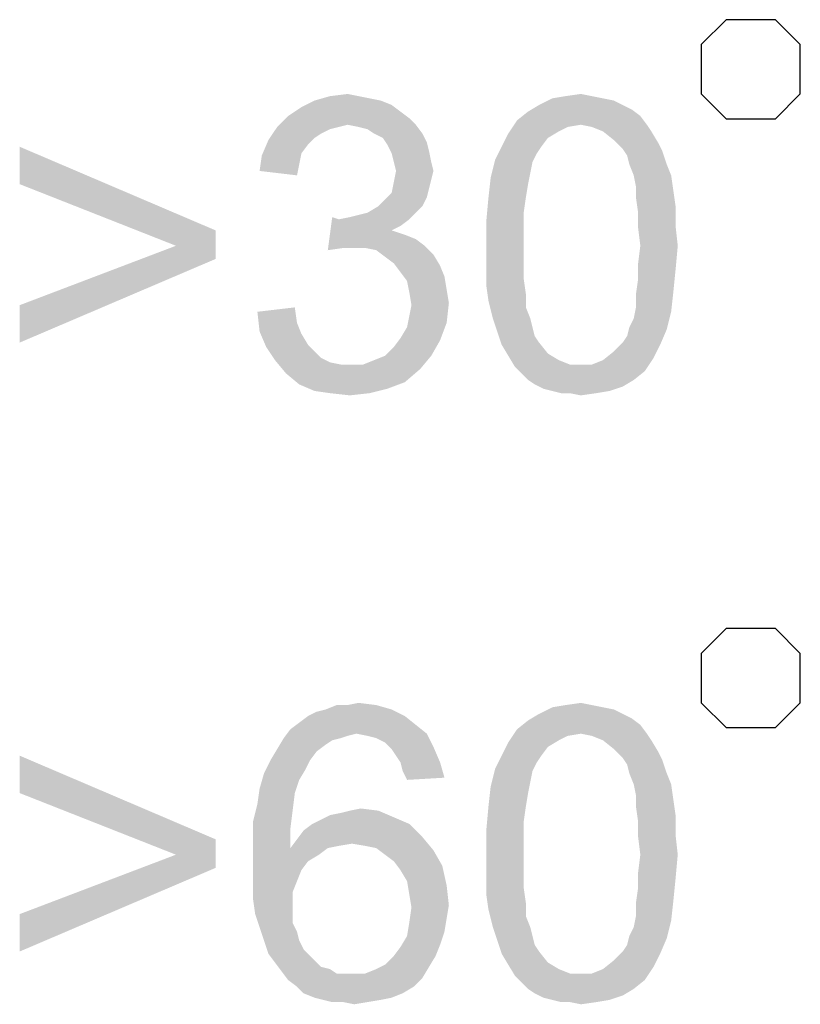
# Model space of a CAD drawing. Extents: x 0 to 841, y 0 to 594.
# Tile 84 of 102: x 805.71 to 810.97, y 42.12 to 48.75. Entities that reach past the tile are written whole.
import ezdxf

# ---------------------------------------------------------------- set-up
doc = ezdxf.new("R2010")
doc.units = 0
doc.header["$LTSCALE"] = 46.255
doc.header["$MEASUREMENT"] = 0
doc.layers.get('0').update_dxf_attribs({"linetype": 'CONTINUOUS'})

msp = doc.modelspace()

# ---------------------------------------------------------------- linework, layer by layer
at = {"color": 6, "linetype": 'Continuous'}
for points in [[(810.29857, 48.58333), (810.29857, 48.25), (810.46524, 48.08333), (810.79858, 48.08333), (810.9652, 48.25), (810.9652, 48.58333), (810.79858, 48.75), (810.46524, 48.75), (810.29857, 48.58333)], [(810.29857, 44.48333), (810.29857, 44.15), (810.46524, 43.98334), (810.79858, 43.98334), (810.9652, 44.15), (810.9652, 44.48333), (810.79858, 44.65), (810.46524, 44.65), (810.29857, 44.48333)]]:
    msp.add_lwpolyline(points, dxfattribs=at)
for points in [[(808.14028, 48.20556), (808.21435, 48.17593), (807.60694, 48.16111)], [(808.14028, 48.20556), (807.60694, 48.16111), (807.69583, 48.20556)], [(807.99213, 48.23518), (808.0662, 48.22037), (807.69583, 48.20556)], [(807.99213, 48.23518), (807.69583, 48.20556), (807.79954, 48.23518)], [(807.69583, 48.20556), (808.0662, 48.22037), (808.14028, 48.20556)], [(807.79954, 48.23518), (807.91806, 48.25), (807.99213, 48.23518)], [(809.63657, 48.22037), (809.71065, 48.20556), (809.20694, 48.17593)], [(809.63657, 48.22037), (809.20694, 48.17593), (809.29583, 48.22037)], [(809.20694, 48.17593), (809.71065, 48.20556), (809.76991, 48.17593)], [(809.5625, 48.23518), (809.29583, 48.22037), (809.38472, 48.23518)], [(809.29583, 48.22037), (809.5625, 48.23518), (809.63657, 48.22037)], [(809.38472, 48.23518), (809.48843, 48.25), (809.5625, 48.23518)], [(808.27361, 48.13148), (807.51806, 48.10185), (807.60694, 48.16111)], [(807.51806, 48.10185), (808.27361, 48.13148), (808.33287, 48.08704)], [(807.60694, 48.16111), (808.21435, 48.17593), (808.27361, 48.13148)], [(809.88843, 48.10185), (809.0588, 48.07222), (809.13287, 48.13148)], [(809.76991, 48.17593), (809.82917, 48.1463), (809.13287, 48.13148)], [(809.76991, 48.17593), (809.13287, 48.13148), (809.20694, 48.17593)], [(809.13287, 48.13148), (809.82917, 48.1463), (809.88843, 48.10185)], [(808.33287, 48.08704), (807.44398, 48.02778), (807.51806, 48.10185)], [(808.33287, 48.08704), (807.91806, 48.04259), (807.44398, 48.02778)], [(807.91806, 48.04259), (808.33287, 48.08704), (808.37731, 48.04259)], [(809.48843, 48.04259), (808.99954, 47.98333), (809.0588, 48.07222)], [(809.48843, 48.04259), (809.0588, 48.07222), (809.88843, 48.10185)], [(809.48843, 48.04259), (809.88843, 48.10185), (809.93287, 48.04259)], [(807.8588, 48.02778), (807.79954, 48.01296), (807.38472, 47.93889)], [(807.8588, 48.02778), (807.38472, 47.93889), (807.44398, 48.02778)], [(807.79954, 48.01296), (807.74028, 47.98333), (807.38472, 47.93889)], [(807.44398, 48.02778), (807.91806, 48.04259), (807.8588, 48.02778)], [(808.37731, 48.04259), (807.99213, 48.02778), (807.91806, 48.04259)], [(808.05139, 48.01296), (807.99213, 48.02778), (808.37731, 48.04259)], [(808.09583, 47.98333), (808.05139, 48.01296), (808.37731, 48.04259)], [(808.09583, 47.98333), (808.37731, 48.04259), (808.42176, 47.98333)], [(809.48843, 48.04259), (809.39954, 48.02778), (808.99954, 47.98333)], [(809.39954, 48.02778), (809.34028, 47.99815), (808.99954, 47.98333)], [(809.93287, 48.04259), (809.5625, 48.02778), (809.48843, 48.04259)], [(809.63657, 47.99815), (809.5625, 48.02778), (809.93287, 48.04259)], [(809.63657, 47.99815), (809.93287, 48.04259), (809.9625, 47.99815)], [(807.65139, 47.90926), (807.34028, 47.83519), (807.38472, 47.93889)], [(807.74028, 47.98333), (807.69583, 47.9537), (807.38472, 47.93889)], [(807.38472, 47.93889), (807.69583, 47.9537), (807.65139, 47.90926)], [(808.42176, 47.98333), (808.15509, 47.9537), (808.09583, 47.98333)], [(808.15509, 47.9537), (808.42176, 47.98333), (808.45139, 47.92407)], [(808.45139, 47.92407), (808.18472, 47.90926), (808.15509, 47.9537)], [(809.2662, 47.9537), (808.95509, 47.89444), (808.99954, 47.98333)], [(808.95509, 47.89444), (809.2662, 47.9537), (809.22176, 47.89444)], [(808.99954, 47.98333), (809.34028, 47.99815), (809.2662, 47.9537)], [(809.9625, 47.99815), (809.71065, 47.93889), (809.63657, 47.99815)], [(809.71065, 47.93889), (809.9625, 47.99815), (810.00694, 47.92407)], [(810.00694, 47.92407), (809.76991, 47.87963), (809.71065, 47.93889)], [(805.71065, 47.64259), (805.71065, 47.89444), (807.02917, 47.33148)], [(807.65139, 47.90926), (807.60694, 47.85), (807.34028, 47.83519)], [(808.18472, 47.90926), (808.45139, 47.92407), (808.4662, 47.86481)], [(808.4662, 47.86481), (808.21435, 47.85), (808.18472, 47.90926)], [(809.22176, 47.89444), (809.19213, 47.85), (808.91065, 47.80556)], [(809.22176, 47.89444), (808.91065, 47.80556), (808.95509, 47.89444)], [(809.76991, 47.87963), (810.00694, 47.92407), (810.03657, 47.86481)], [(810.03657, 47.86481), (809.79954, 47.83519), (809.76991, 47.87963)], [(807.59213, 47.77593), (807.32546, 47.73148), (807.34028, 47.83519)], [(807.34028, 47.83519), (807.60694, 47.85), (807.59213, 47.77593)], [(808.22917, 47.79074), (808.21435, 47.85), (808.4662, 47.86481)], [(808.22917, 47.79074), (808.4662, 47.86481), (808.48102, 47.79074)], [(809.1625, 47.79074), (808.88102, 47.68704), (808.91065, 47.80556)], [(808.91065, 47.80556), (809.19213, 47.85), (809.1625, 47.79074)], [(809.81435, 47.77593), (809.79954, 47.83519), (810.03657, 47.86481)], [(809.81435, 47.77593), (810.03657, 47.86481), (810.0662, 47.77593)], [(807.32546, 47.73148), (807.59213, 47.77593), (807.57731, 47.70185)], [(808.48102, 47.79074), (808.24398, 47.73148), (808.22917, 47.79074)], [(808.24398, 47.73148), (808.48102, 47.79074), (808.49583, 47.73148)], [(809.1625, 47.79074), (809.14769, 47.71667), (808.88102, 47.68704)], [(810.0662, 47.77593), (809.84398, 47.70185), (809.81435, 47.77593)], [(809.84398, 47.70185), (810.0662, 47.77593), (810.09583, 47.70185)], [(808.49583, 47.73148), (808.48102, 47.67222), (808.22917, 47.65741)], [(808.49583, 47.73148), (808.22917, 47.65741), (808.24398, 47.73148)], [(808.22917, 47.65741), (808.48102, 47.67222), (808.4662, 47.61296)], [(809.13287, 47.64259), (808.8662, 47.5537), (808.88102, 47.68704)], [(808.88102, 47.68704), (809.14769, 47.71667), (809.13287, 47.64259)], [(810.09583, 47.70185), (809.8588, 47.62778), (809.84398, 47.70185)], [(809.8588, 47.62778), (810.09583, 47.70185), (810.11065, 47.59815)], [(807.02917, 47.33148), (806.7625, 47.22778), (805.71065, 47.64259)], [(808.4662, 47.61296), (808.21435, 47.58333), (808.22917, 47.65741)], [(808.21435, 47.58333), (808.4662, 47.61296), (808.45139, 47.5537)], [(808.8662, 47.5537), (809.13287, 47.64259), (809.11806, 47.5537)], [(810.11065, 47.59815), (809.8588, 47.5537), (809.8588, 47.62778)], [(808.12546, 47.49445), (808.16991, 47.53889), (808.45139, 47.5537)], [(808.12546, 47.49445), (808.45139, 47.5537), (808.42176, 47.49445)], [(808.45139, 47.5537), (808.16991, 47.53889), (808.21435, 47.58333)], [(809.11806, 47.5537), (809.10324, 47.45), (808.85139, 47.39074)], [(809.11806, 47.5537), (808.85139, 47.39074), (808.8662, 47.5537)], [(809.8588, 47.5537), (810.11065, 47.59815), (810.12546, 47.49444)], [(810.12546, 47.49444), (809.87361, 47.45), (809.8588, 47.5537)], [(808.42176, 47.49445), (808.05139, 47.45), (808.12546, 47.49445)], [(808.05139, 47.45), (808.42176, 47.49445), (808.37731, 47.45)], [(809.87361, 47.45), (810.12546, 47.49444), (810.12546, 47.36111)], [(807.8588, 47.40556), (807.78472, 47.19815), (807.81435, 47.42037)], [(808.33287, 47.40556), (808.27361, 47.36111), (807.78472, 47.19815)], [(807.8588, 47.40556), (808.33287, 47.40556), (807.78472, 47.19815)], [(807.8588, 47.40556), (807.93287, 47.42037), (808.37731, 47.45)], [(807.8588, 47.40556), (808.37731, 47.45), (808.33287, 47.40556)], [(807.93287, 47.42037), (807.99213, 47.43519), (808.37731, 47.45)], [(808.37731, 47.45), (807.99213, 47.43519), (808.05139, 47.45)], [(808.85139, 47.39074), (809.10324, 47.45), (809.10324, 47.3463)], [(810.12546, 47.36111), (809.87361, 47.3463), (809.87361, 47.45)], [(808.27361, 47.36111), (808.21435, 47.33148), (807.78472, 47.19815)], [(809.10324, 47.3463), (808.85139, 47.22778), (808.85139, 47.39074)], [(808.85139, 47.22778), (809.10324, 47.3463), (809.10324, 47.22778)], [(809.88843, 47.22778), (809.87361, 47.3463), (810.12546, 47.36111)], [(809.88843, 47.22778), (810.12546, 47.36111), (810.14028, 47.22778)], [(806.7625, 47.22778), (807.02917, 47.33148), (807.02917, 47.13889)], [(808.21435, 47.33148), (808.30324, 47.30185), (807.78472, 47.19815)], [(808.30324, 47.30185), (807.88843, 47.21296), (807.78472, 47.19815)], [(808.30324, 47.30185), (808.37731, 47.27222), (807.88843, 47.21296)], [(808.37731, 47.27222), (808.43657, 47.22778), (807.88843, 47.21296)], [(807.02917, 47.13889), (805.71065, 46.82778), (806.7625, 47.22778)], [(807.9625, 47.21296), (807.88843, 47.21296), (808.43657, 47.22778)], [(808.03657, 47.21296), (807.9625, 47.21296), (808.43657, 47.22778)], [(808.11065, 47.19815), (808.03657, 47.21296), (808.43657, 47.22778)], [(808.11065, 47.19815), (808.43657, 47.22778), (808.49583, 47.16852)], [(809.10324, 47.22778), (809.10324, 47.10926), (808.85139, 47.09444)], [(809.10324, 47.22778), (808.85139, 47.09444), (808.85139, 47.22778)], [(810.14028, 47.22778), (809.87361, 47.10926), (809.88843, 47.22778)], [(809.87361, 47.10926), (810.14028, 47.22778), (810.12546, 47.06481)], [(805.71065, 46.82778), (807.02917, 47.13889), (805.71065, 46.57593)], [(808.49583, 47.16852), (808.16991, 47.1537), (808.11065, 47.19815)], [(808.22917, 47.10926), (808.16991, 47.1537), (808.49583, 47.16852)], [(808.22917, 47.10926), (808.49583, 47.16852), (808.54028, 47.09444)], [(808.54028, 47.09444), (808.27361, 47.05), (808.22917, 47.10926)], [(808.27361, 47.05), (808.54028, 47.09444), (808.56991, 47.02037)], [(808.85139, 47.09444), (809.10324, 47.10926), (809.10324, 47.00556)], [(809.10324, 47.00556), (808.85139, 46.96111), (808.85139, 47.09444)], [(810.12546, 47.06481), (809.87361, 47.00556), (809.87361, 47.10926)], [(808.56991, 47.02037), (808.31806, 46.99074), (808.27361, 47.05)], [(808.31806, 46.99074), (808.56991, 47.02037), (808.58472, 46.93148)], [(808.85139, 46.96111), (809.10324, 47.00556), (809.11806, 46.90185)], [(810.11065, 46.91667), (809.8588, 46.90185), (809.87361, 47.00556)], [(809.87361, 47.00556), (810.12546, 47.06481), (810.11065, 46.91667)], [(808.58472, 46.93148), (808.33287, 46.91667), (808.31806, 46.99074)], [(809.11806, 46.90185), (808.8662, 46.85741), (808.85139, 46.96111)], [(808.33287, 46.91667), (808.58472, 46.93148), (808.59954, 46.84259)], [(808.59954, 46.84259), (808.34769, 46.82778), (808.33287, 46.91667)], [(808.8662, 46.85741), (809.11806, 46.90185), (809.11806, 46.81296)], [(809.8588, 46.81296), (809.8588, 46.90185), (810.11065, 46.91667)], [(809.8588, 46.81296), (810.11065, 46.91667), (810.09583, 46.78333)], [(807.31065, 46.78333), (807.5625, 46.81296), (807.57731, 46.70926)], [(808.33287, 46.7537), (808.34769, 46.82778), (808.59954, 46.84259)], [(808.33287, 46.7537), (808.59954, 46.84259), (808.58472, 46.70926)], [(809.11806, 46.81296), (808.89583, 46.73889), (808.8662, 46.85741)], [(808.89583, 46.73889), (809.11806, 46.81296), (809.14769, 46.73889)], [(810.09583, 46.78333), (809.84398, 46.73889), (809.8588, 46.81296)], [(807.57731, 46.70926), (807.32546, 46.65), (807.31065, 46.78333)], [(808.58472, 46.70926), (808.31806, 46.67963), (808.33287, 46.7537)], [(809.81435, 46.67963), (809.84398, 46.73889), (810.09583, 46.78333)], [(809.81435, 46.67963), (810.09583, 46.78333), (810.0662, 46.66481)], [(807.32546, 46.65), (807.57731, 46.70926), (807.60694, 46.63519)], [(808.27361, 46.60556), (808.31806, 46.67963), (808.58472, 46.70926)], [(808.27361, 46.60556), (808.58472, 46.70926), (808.54028, 46.59074)], [(809.14769, 46.73889), (808.92546, 46.65), (808.89583, 46.73889)], [(809.14769, 46.73889), (809.1625, 46.67963), (808.92546, 46.65)], [(808.92546, 46.65), (809.1625, 46.67963), (809.17731, 46.62037)], [(810.0662, 46.66481), (809.79954, 46.62037), (809.81435, 46.67963)], [(807.60694, 46.63519), (807.36991, 46.5463), (807.32546, 46.65)], [(807.60694, 46.63519), (807.65139, 46.56111), (807.36991, 46.5463)], [(809.17731, 46.62037), (808.95509, 46.56111), (808.92546, 46.65)], [(809.17731, 46.62037), (809.20694, 46.57593), (808.95509, 46.56111)], [(809.76991, 46.57593), (809.79954, 46.62037), (810.0662, 46.66481)], [(809.76991, 46.57593), (810.0662, 46.66481), (810.02176, 46.56111)], [(807.36991, 46.5463), (807.65139, 46.56111), (807.69583, 46.51667)], [(807.69583, 46.51667), (807.42917, 46.45741), (807.36991, 46.5463)], [(808.16991, 46.48704), (808.22917, 46.5463), (808.54028, 46.59074)], [(808.16991, 46.48704), (808.54028, 46.59074), (808.48102, 46.48704)], [(808.54028, 46.59074), (808.22917, 46.5463), (808.27361, 46.60556)], [(808.95509, 46.56111), (809.20694, 46.57593), (809.2662, 46.50185)], [(809.2662, 46.50185), (808.99954, 46.48704), (808.95509, 46.56111)], [(810.02176, 46.56111), (809.71065, 46.51667), (809.76991, 46.57593)], [(809.71065, 46.51667), (810.02176, 46.56111), (809.97731, 46.47222)], [(807.69583, 46.51667), (807.74028, 46.47222), (807.42917, 46.45741)], [(808.02176, 46.42778), (808.09583, 46.45741), (808.48102, 46.48704)], [(808.02176, 46.42778), (808.48102, 46.48704), (808.40694, 46.39815)], [(808.48102, 46.48704), (808.09583, 46.45741), (808.16991, 46.48704)], [(808.99954, 46.48704), (809.2662, 46.50185), (809.34028, 46.45741)], [(809.34028, 46.45741), (809.04398, 46.41296), (808.99954, 46.48704)], [(809.97731, 46.47222), (809.63657, 46.45741), (809.71065, 46.51667)], [(807.42917, 46.45741), (807.74028, 46.47222), (807.79954, 46.44259)], [(807.79954, 46.44259), (807.50324, 46.36852), (807.42917, 46.45741)], [(807.79954, 46.44259), (807.87361, 46.42778), (807.50324, 46.36852)], [(808.02176, 46.42778), (808.40694, 46.39815), (807.50324, 46.36852)], [(807.93287, 46.42778), (808.02176, 46.42778), (807.50324, 46.36852)], [(807.87361, 46.42778), (807.93287, 46.42778), (807.50324, 46.36852)], [(809.34028, 46.45741), (809.41435, 46.42778), (809.04398, 46.41296)], [(809.48843, 46.42778), (809.5625, 46.42778), (809.04398, 46.41296)], [(809.41435, 46.42778), (809.48843, 46.42778), (809.04398, 46.41296)], [(809.91806, 46.38333), (809.04398, 46.41296), (809.5625, 46.42778)], [(809.91806, 46.38333), (809.08843, 46.36852), (809.04398, 46.41296)], [(809.5625, 46.42778), (809.63657, 46.45741), (809.97731, 46.47222)], [(809.5625, 46.42778), (809.97731, 46.47222), (809.91806, 46.38333)], [(807.50324, 46.36852), (808.40694, 46.39815), (808.30324, 46.30926)], [(808.30324, 46.30926), (807.59213, 46.29444), (807.50324, 46.36852)], [(809.13287, 46.32407), (809.08843, 46.36852), (809.91806, 46.38333)], [(809.13287, 46.32407), (809.91806, 46.38333), (809.84398, 46.32407)], [(807.59213, 46.29444), (808.30324, 46.30926), (808.18472, 46.26481)], [(808.18472, 46.26481), (807.69583, 46.25), (807.59213, 46.29444)], [(809.84398, 46.32407), (809.17731, 46.29444), (809.13287, 46.32407)], [(809.17731, 46.29444), (809.84398, 46.32407), (809.76991, 46.27963)], [(809.76991, 46.27963), (809.23657, 46.26481), (809.17731, 46.29444)], [(809.29583, 46.25), (809.23657, 46.26481), (809.76991, 46.27963)], [(809.29583, 46.25), (809.76991, 46.27963), (809.68102, 46.25)], [(807.79954, 46.23519), (807.69583, 46.25), (808.18472, 46.26481)], [(807.79954, 46.23519), (808.18472, 46.26481), (808.0662, 46.23519)], [(808.0662, 46.23519), (807.93287, 46.22037), (807.79954, 46.23519)], [(809.68102, 46.25), (809.35509, 46.23519), (809.29583, 46.25)], [(809.41435, 46.23519), (809.35509, 46.23519), (809.68102, 46.25)], [(809.41435, 46.23519), (809.68102, 46.25), (809.59213, 46.23519)], [(809.59213, 46.23519), (809.48843, 46.22037), (809.41435, 46.23519)], [(807.65139, 44.06111), (807.71065, 44.09074), (808.21435, 44.10556)], [(807.65139, 44.06111), (808.21435, 44.10556), (808.30324, 44.06111)], [(808.21435, 44.10556), (807.71065, 44.09074), (807.76991, 44.10556)], [(807.91806, 44.13518), (808.11065, 44.13518), (807.76991, 44.10556)], [(807.91806, 44.13518), (807.76991, 44.10556), (807.84398, 44.13518)], [(807.76991, 44.10556), (808.11065, 44.13518), (808.21435, 44.10556)], [(807.91806, 44.13518), (807.99213, 44.15), (808.11065, 44.13518)], [(809.63657, 44.12037), (809.71065, 44.10556), (809.20694, 44.07593)], [(809.63657, 44.12037), (809.20694, 44.07593), (809.29583, 44.12037)], [(809.20694, 44.07593), (809.71065, 44.10556), (809.76991, 44.07593)], [(809.5625, 44.13518), (809.29583, 44.12037), (809.38472, 44.13518)], [(809.29583, 44.12037), (809.5625, 44.13518), (809.63657, 44.12037)], [(809.38472, 44.13518), (809.48843, 44.15), (809.5625, 44.13518)], [(808.30324, 44.06111), (807.59213, 44.01667), (807.65139, 44.06111)], [(807.59213, 44.01667), (808.30324, 44.06111), (808.37731, 44.00185)], [(809.88843, 44.00185), (809.0588, 43.97222), (809.13287, 44.03148)], [(809.76991, 44.07593), (809.82917, 44.0463), (809.13287, 44.03148)], [(809.76991, 44.07593), (809.13287, 44.03148), (809.20694, 44.07593)], [(809.13287, 44.03148), (809.82917, 44.0463), (809.88843, 44.00185)], [(807.97731, 43.94259), (807.48843, 43.91296), (807.53287, 43.97222)], [(808.37731, 44.00185), (807.53287, 43.97222), (807.59213, 44.01667)], [(807.97731, 43.94259), (807.53287, 43.97222), (808.37731, 44.00185)], [(807.97731, 43.94259), (808.37731, 44.00185), (808.45139, 43.94259)], [(809.48843, 43.94259), (808.99954, 43.88333), (809.0588, 43.97222)], [(809.48843, 43.94259), (809.0588, 43.97222), (809.88843, 44.00185)], [(809.48843, 43.94259), (809.88843, 44.00185), (809.93287, 43.94259)], [(807.87361, 43.91296), (807.81435, 43.89815), (807.44398, 43.83889)], [(807.87361, 43.91296), (807.44398, 43.83889), (807.48843, 43.91296)], [(807.81435, 43.89815), (807.76991, 43.86852), (807.44398, 43.83889)], [(807.97731, 43.94259), (807.91806, 43.92778), (807.48843, 43.91296)], [(807.48843, 43.91296), (807.91806, 43.92778), (807.87361, 43.91296)], [(808.45139, 43.94259), (808.05139, 43.92778), (807.97731, 43.94259)], [(808.11065, 43.91296), (808.05139, 43.92778), (808.45139, 43.94259)], [(808.16991, 43.88333), (808.11065, 43.91296), (808.45139, 43.94259)], [(808.16991, 43.88333), (808.45139, 43.94259), (808.49583, 43.8537)], [(809.48843, 43.94259), (809.39954, 43.92778), (808.99954, 43.88333)], [(809.39954, 43.92778), (809.34028, 43.89815), (808.99954, 43.88333)], [(808.99954, 43.88333), (809.34028, 43.89815), (809.2662, 43.8537)], [(809.93287, 43.94259), (809.5625, 43.92778), (809.48843, 43.94259)], [(809.63657, 43.89815), (809.5625, 43.92778), (809.93287, 43.94259)], [(809.63657, 43.89815), (809.93287, 43.94259), (809.9625, 43.89815)], [(809.9625, 43.89815), (809.71065, 43.83889), (809.63657, 43.89815)], [(809.71065, 43.83889), (809.9625, 43.89815), (810.00694, 43.82407)], [(807.71065, 43.82407), (807.39954, 43.76481), (807.44398, 43.83889)], [(807.39954, 43.76481), (807.71065, 43.82407), (807.6662, 43.76481)], [(807.44398, 43.83889), (807.76991, 43.86852), (807.71065, 43.82407)], [(808.49583, 43.8537), (808.21435, 43.83889), (808.16991, 43.88333)], [(808.24398, 43.79444), (808.21435, 43.83889), (808.49583, 43.8537)], [(808.27361, 43.75), (808.24398, 43.79444), (808.49583, 43.8537)], [(808.27361, 43.75), (808.49583, 43.8537), (808.54028, 43.75)], [(809.2662, 43.8537), (808.95509, 43.79444), (808.99954, 43.88333)], [(808.95509, 43.79444), (809.2662, 43.8537), (809.22176, 43.79444)], [(810.00694, 43.82407), (809.76991, 43.77963), (809.71065, 43.83889)], [(809.76991, 43.77963), (810.00694, 43.82407), (810.03657, 43.76481)], [(805.71065, 43.54259), (805.71065, 43.79444), (807.02917, 43.23148)], [(807.6662, 43.76481), (807.63657, 43.70556), (807.35509, 43.67593)], [(807.6662, 43.76481), (807.35509, 43.67593), (807.39954, 43.76481)], [(809.22176, 43.79444), (809.19213, 43.75), (808.91065, 43.70556)], [(809.22176, 43.79444), (808.91065, 43.70556), (808.95509, 43.79444)], [(810.03657, 43.76481), (809.79954, 43.73519), (809.76991, 43.77963)], [(809.81435, 43.67593), (809.79954, 43.73519), (810.03657, 43.76481)], [(809.81435, 43.67593), (810.03657, 43.76481), (810.0662, 43.67593)], [(807.35509, 43.67593), (807.63657, 43.70556), (807.59213, 43.63148)], [(808.54028, 43.75), (808.28843, 43.69074), (808.27361, 43.75)], [(808.28843, 43.69074), (808.54028, 43.75), (808.56991, 43.6463)], [(808.56991, 43.6463), (808.31806, 43.63148), (808.28843, 43.69074)], [(809.1625, 43.69074), (808.88102, 43.58704), (808.91065, 43.70556)], [(809.1625, 43.69074), (809.14769, 43.61667), (808.88102, 43.58704)], [(808.91065, 43.70556), (809.19213, 43.75), (809.1625, 43.69074)], [(807.59213, 43.63148), (807.32546, 43.57222), (807.35509, 43.67593)], [(807.32546, 43.57222), (807.59213, 43.63148), (807.5625, 43.54259)], [(810.0662, 43.67593), (809.84398, 43.60185), (809.81435, 43.67593)], [(809.84398, 43.60185), (810.0662, 43.67593), (810.09583, 43.60185)], [(807.5625, 43.54259), (807.31065, 43.46852), (807.32546, 43.57222)], [(809.13287, 43.54259), (808.8662, 43.4537), (808.88102, 43.58704)], [(808.88102, 43.58704), (809.14769, 43.61667), (809.13287, 43.54259)], [(810.09583, 43.60185), (809.8588, 43.52778), (809.84398, 43.60185)], [(809.8588, 43.52778), (810.09583, 43.60185), (810.11065, 43.49815)], [(807.02917, 43.23148), (806.7625, 43.12778), (805.71065, 43.54259)], [(807.31065, 43.46852), (807.5625, 43.54259), (807.54769, 43.42407)], [(808.8662, 43.4537), (809.13287, 43.54259), (809.11806, 43.4537)], [(810.11065, 43.49815), (809.8588, 43.4537), (809.8588, 43.52778)], [(809.8588, 43.4537), (810.11065, 43.49815), (810.12546, 43.39444)], [(807.54769, 43.42407), (807.28102, 43.35), (807.31065, 43.46852)], [(807.93287, 43.42407), (808.00694, 43.43889), (808.12546, 43.42407)], [(809.11806, 43.4537), (809.10324, 43.35), (808.85139, 43.29074)], [(809.11806, 43.4537), (808.85139, 43.29074), (808.8662, 43.4537)], [(810.12546, 43.39444), (809.87361, 43.35), (809.8588, 43.4537)], [(807.28102, 43.35), (807.54769, 43.42407), (807.53287, 43.30556)], [(807.68102, 43.33519), (807.74028, 43.36481), (808.22917, 43.37963)], [(807.68102, 43.33519), (808.22917, 43.37963), (808.33287, 43.33519)], [(808.22917, 43.37963), (807.74028, 43.36481), (807.79954, 43.39444)], [(807.79954, 43.39444), (807.87361, 43.40926), (808.12546, 43.42407)], [(807.79954, 43.39444), (808.12546, 43.42407), (808.22917, 43.37963)], [(808.12546, 43.42407), (807.87361, 43.40926), (807.93287, 43.42407)], [(809.87361, 43.35), (810.12546, 43.39444), (810.12546, 43.26111)], [(807.53287, 43.30556), (807.28102, 43.21667), (807.28102, 43.35)], [(807.28102, 43.21667), (807.53287, 43.30556), (807.53287, 43.17222)], [(808.33287, 43.33519), (807.62176, 43.29074), (807.68102, 43.33519)], [(807.62176, 43.29074), (808.33287, 43.33519), (808.42176, 43.2463)], [(808.85139, 43.29074), (809.10324, 43.35), (809.10324, 43.2463)], [(810.12546, 43.26111), (809.87361, 43.2463), (809.87361, 43.35)], [(806.7625, 43.12778), (807.02917, 43.23148), (807.02917, 43.03889)], [(807.94769, 43.20185), (807.53287, 43.17222), (807.57731, 43.23148)], [(808.42176, 43.2463), (807.57731, 43.23148), (807.62176, 43.29074)], [(807.94769, 43.20185), (807.57731, 43.23148), (808.42176, 43.2463)], [(808.03657, 43.18704), (807.94769, 43.20185), (808.42176, 43.2463)], [(808.11065, 43.17222), (808.03657, 43.18704), (808.42176, 43.2463)], [(808.11065, 43.17222), (808.42176, 43.2463), (808.49583, 43.15741)], [(809.10324, 43.2463), (808.85139, 43.12778), (808.85139, 43.29074)], [(808.85139, 43.12778), (809.10324, 43.2463), (809.10324, 43.12778)], [(809.88843, 43.12778), (809.87361, 43.2463), (810.12546, 43.26111)], [(809.88843, 43.12778), (810.12546, 43.26111), (810.14028, 43.12778)], [(807.53287, 43.17222), (807.28102, 43.08333), (807.28102, 43.21667)], [(807.78472, 43.17222), (807.72546, 43.12778), (807.28102, 43.08333)], [(807.53287, 43.17222), (807.78472, 43.17222), (807.28102, 43.08333)], [(807.94769, 43.20185), (807.8588, 43.18704), (807.53287, 43.17222)], [(807.53287, 43.17222), (807.8588, 43.18704), (807.78472, 43.17222)], [(808.49583, 43.15741), (808.16991, 43.12778), (808.11065, 43.17222)], [(807.02917, 43.03889), (805.71065, 42.72778), (806.7625, 43.12778)], [(807.28102, 43.08333), (807.72546, 43.12778), (807.65139, 43.08333)], [(808.22917, 43.08333), (808.16991, 43.12778), (808.49583, 43.15741)], [(808.22917, 43.08333), (808.49583, 43.15741), (808.55509, 43.0537)], [(809.10324, 43.12778), (809.10324, 43.00926), (808.85139, 42.99444)], [(809.10324, 43.12778), (808.85139, 42.99444), (808.85139, 43.12778)], [(810.14028, 43.12778), (809.87361, 43.00926), (809.88843, 43.12778)], [(809.87361, 43.00926), (810.14028, 43.12778), (810.12546, 42.96481)], [(805.71065, 42.72778), (807.02917, 43.03889), (805.71065, 42.47593)], [(807.65139, 43.08333), (807.60694, 43.02407), (807.28102, 42.95)], [(807.65139, 43.08333), (807.28102, 42.95), (807.28102, 43.08333)], [(808.55509, 43.0537), (808.27361, 43.02407), (808.22917, 43.08333)], [(808.31806, 42.95), (808.27361, 43.02407), (808.55509, 43.0537)], [(808.31806, 42.95), (808.55509, 43.0537), (808.58472, 42.92037)], [(807.28102, 42.95), (807.60694, 43.02407), (807.57731, 42.95)], [(808.85139, 42.99444), (809.10324, 43.00926), (809.10324, 42.90556)], [(809.10324, 42.90556), (808.85139, 42.86111), (808.85139, 42.99444)], [(810.12546, 42.96481), (809.87361, 42.90556), (809.87361, 43.00926)], [(809.87361, 42.90556), (810.12546, 42.96481), (810.11065, 42.81667)], [(807.57731, 42.95), (807.54769, 42.87593), (807.28102, 42.83148)], [(807.57731, 42.95), (807.28102, 42.83148), (807.28102, 42.95)], [(808.58472, 42.92037), (808.33287, 42.86111), (808.31806, 42.95)], [(808.33287, 42.86111), (808.58472, 42.92037), (808.59954, 42.78704)], [(808.85139, 42.86111), (809.10324, 42.90556), (809.11806, 42.80185)], [(810.11065, 42.81667), (809.8588, 42.80185), (809.87361, 42.90556)], [(807.28102, 42.83148), (807.54769, 42.87593), (807.54769, 42.78704)], [(807.54769, 42.78704), (807.29583, 42.72778), (807.28102, 42.83148)], [(808.59954, 42.78704), (808.34769, 42.77222), (808.33287, 42.86111)], [(809.11806, 42.80185), (808.8662, 42.75741), (808.85139, 42.86111)], [(807.29583, 42.72778), (807.54769, 42.78704), (807.54769, 42.72778)], [(808.58472, 42.69815), (808.33287, 42.66852), (808.34769, 42.77222)], [(808.34769, 42.77222), (808.59954, 42.78704), (808.58472, 42.69815)], [(808.8662, 42.75741), (809.11806, 42.80185), (809.11806, 42.71296)], [(809.8588, 42.71296), (809.8588, 42.80185), (810.11065, 42.81667)], [(809.8588, 42.71296), (810.11065, 42.81667), (810.09583, 42.68333)], [(807.54769, 42.72778), (807.32546, 42.63889), (807.29583, 42.72778)], [(807.54769, 42.72778), (807.54769, 42.66852), (807.32546, 42.63889)], [(808.33287, 42.66852), (808.58472, 42.69815), (808.56991, 42.60926)], [(809.11806, 42.71296), (808.89583, 42.63889), (808.8662, 42.75741)], [(808.89583, 42.63889), (809.11806, 42.71296), (809.14769, 42.63889)], [(810.09583, 42.68333), (809.84398, 42.63889), (809.8588, 42.71296)], [(807.32546, 42.63889), (807.54769, 42.66852), (807.57731, 42.60926)], [(807.57731, 42.60926), (807.35509, 42.55), (807.32546, 42.63889)], [(808.56991, 42.60926), (808.31806, 42.57963), (808.33287, 42.66852)], [(809.14769, 42.63889), (808.92546, 42.55), (808.89583, 42.63889)], [(809.14769, 42.63889), (809.1625, 42.57963), (808.92546, 42.55)], [(809.81435, 42.57963), (809.84398, 42.63889), (810.09583, 42.68333)], [(809.81435, 42.57963), (810.09583, 42.68333), (810.0662, 42.56481)], [(807.35509, 42.55), (807.57731, 42.60926), (807.59213, 42.55)], [(808.54028, 42.52037), (808.27361, 42.50556), (808.31806, 42.57963)], [(808.31806, 42.57963), (808.56991, 42.60926), (808.54028, 42.52037)], [(808.92546, 42.55), (809.1625, 42.57963), (809.17731, 42.52037)], [(809.76991, 42.47593), (809.79954, 42.52037), (810.0662, 42.56481)], [(809.76991, 42.47593), (810.0662, 42.56481), (810.02176, 42.46111)], [(810.0662, 42.56481), (809.79954, 42.52037), (809.81435, 42.57963)], [(807.59213, 42.55), (807.38472, 42.46111), (807.35509, 42.55)], [(807.59213, 42.55), (807.62176, 42.49074), (807.38472, 42.46111)], [(808.22917, 42.4463), (808.27361, 42.50556), (808.54028, 42.52037)], [(808.22917, 42.4463), (808.54028, 42.52037), (808.51065, 42.4463)], [(809.17731, 42.52037), (808.95509, 42.46111), (808.92546, 42.55)], [(809.17731, 42.52037), (809.20694, 42.47593), (808.95509, 42.46111)], [(807.38472, 42.46111), (807.62176, 42.49074), (807.6662, 42.4463)], [(807.6662, 42.4463), (807.42917, 42.40185), (807.38472, 42.46111)], [(807.6662, 42.4463), (807.69583, 42.41667), (807.42917, 42.40185)], [(808.51065, 42.4463), (808.16991, 42.38704), (808.22917, 42.4463)], [(808.16991, 42.38704), (808.51065, 42.4463), (808.4662, 42.37222)], [(808.95509, 42.46111), (809.20694, 42.47593), (809.2662, 42.40185)], [(809.2662, 42.40185), (808.99954, 42.38704), (808.95509, 42.46111)], [(810.02176, 42.46111), (809.71065, 42.41667), (809.76991, 42.47593)], [(809.71065, 42.41667), (810.02176, 42.46111), (809.97731, 42.37222)], [(807.42917, 42.40185), (807.69583, 42.41667), (807.74028, 42.37222)], [(807.74028, 42.37222), (807.47361, 42.34259), (807.42917, 42.40185)], [(807.74028, 42.37222), (807.79954, 42.35741), (807.47361, 42.34259)], [(808.03657, 42.32778), (808.11065, 42.35741), (808.4662, 42.37222)], [(808.03657, 42.32778), (808.4662, 42.37222), (808.42176, 42.29815)], [(808.4662, 42.37222), (808.11065, 42.35741), (808.16991, 42.38704)], [(808.99954, 42.38704), (809.2662, 42.40185), (809.34028, 42.35741)], [(809.34028, 42.35741), (809.04398, 42.31296), (808.99954, 42.38704)], [(809.5625, 42.32778), (809.63657, 42.35741), (809.97731, 42.37222)], [(809.5625, 42.32778), (809.97731, 42.37222), (809.91806, 42.28333)], [(809.97731, 42.37222), (809.63657, 42.35741), (809.71065, 42.41667)], [(807.47361, 42.34259), (807.79954, 42.35741), (807.84398, 42.32778)], [(807.84398, 42.32778), (807.51806, 42.28333), (807.47361, 42.34259)], [(808.03657, 42.32778), (808.42176, 42.29815), (807.51806, 42.28333)], [(807.94769, 42.32778), (808.03657, 42.32778), (807.51806, 42.28333)], [(807.90324, 42.32778), (807.94769, 42.32778), (807.51806, 42.28333)], [(807.84398, 42.32778), (807.90324, 42.32778), (807.51806, 42.28333)], [(807.57731, 42.23889), (807.51806, 42.28333), (808.42176, 42.29815)], [(807.57731, 42.23889), (808.42176, 42.29815), (808.3625, 42.23889)], [(809.34028, 42.35741), (809.41435, 42.32778), (809.04398, 42.31296)], [(809.48843, 42.32778), (809.5625, 42.32778), (809.04398, 42.31296)], [(809.41435, 42.32778), (809.48843, 42.32778), (809.04398, 42.31296)], [(809.91806, 42.28333), (809.04398, 42.31296), (809.5625, 42.32778)], [(809.91806, 42.28333), (809.08843, 42.26852), (809.04398, 42.31296)], [(808.3625, 42.23889), (807.62176, 42.19444), (807.57731, 42.23889)], [(807.62176, 42.19444), (808.3625, 42.23889), (808.28843, 42.19444)], [(809.13287, 42.22407), (809.08843, 42.26852), (809.91806, 42.28333)], [(809.13287, 42.22407), (809.91806, 42.28333), (809.84398, 42.22407)], [(808.28843, 42.19444), (807.69583, 42.16481), (807.62176, 42.19444)], [(807.69583, 42.16481), (808.28843, 42.19444), (808.21435, 42.16481)], [(808.21435, 42.16481), (807.75509, 42.15), (807.69583, 42.16481)], [(807.75509, 42.15), (808.21435, 42.16481), (808.14028, 42.15)], [(809.84398, 42.22407), (809.17731, 42.19444), (809.13287, 42.22407)], [(809.17731, 42.19444), (809.84398, 42.22407), (809.76991, 42.17963)], [(809.76991, 42.17963), (809.23657, 42.16481), (809.17731, 42.19444)], [(809.29583, 42.15), (809.23657, 42.16481), (809.76991, 42.17963)], [(809.29583, 42.15), (809.76991, 42.17963), (809.68102, 42.15)], [(808.14028, 42.15), (807.81435, 42.13519), (807.75509, 42.15)], [(807.88843, 42.13519), (807.81435, 42.13519), (808.14028, 42.15)], [(807.88843, 42.13519), (808.14028, 42.15), (808.05139, 42.13519)], [(808.05139, 42.13519), (807.9625, 42.12037), (807.88843, 42.13519)], [(809.68102, 42.15), (809.35509, 42.13519), (809.29583, 42.15)], [(809.41435, 42.13519), (809.35509, 42.13519), (809.68102, 42.15)], [(809.41435, 42.13519), (809.68102, 42.15), (809.59213, 42.13519)], [(809.59213, 42.13519), (809.48843, 42.12037), (809.41435, 42.13519)]]:
    msp.add_solid(points, dxfattribs=at)

doc.saveas('drawing.dxf')
